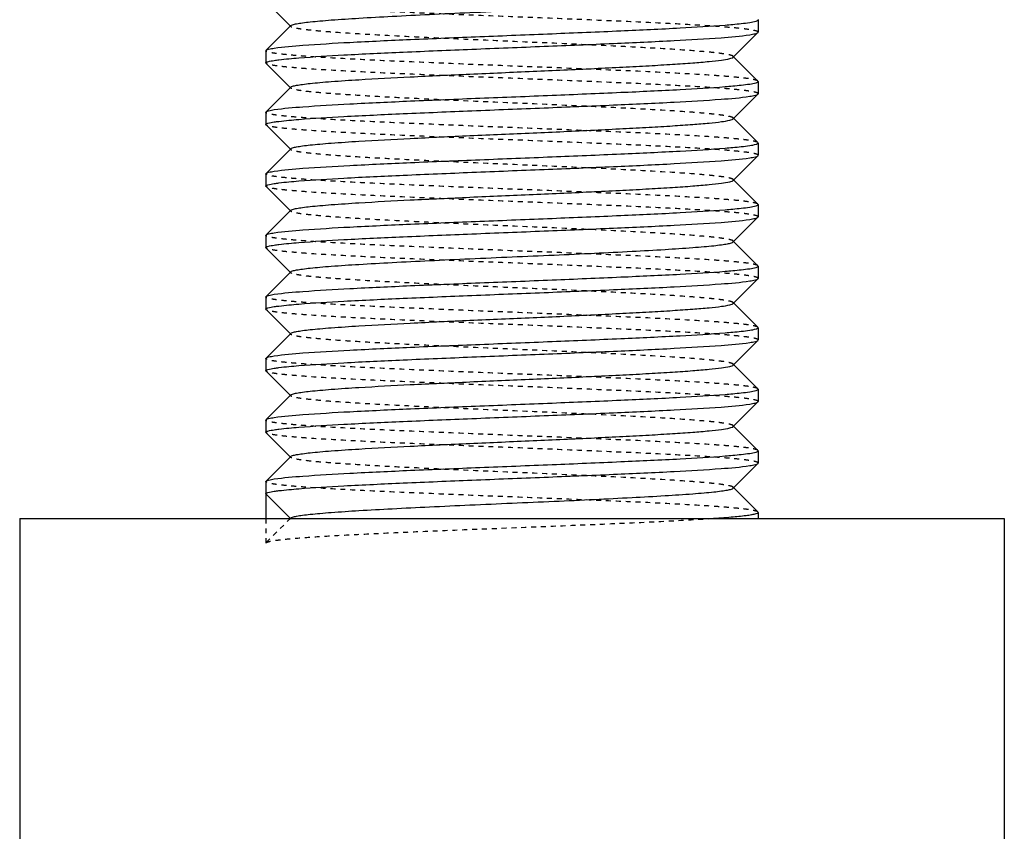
# Model space of a CAD drawing. Header units: millimetres. Extents: x -24622 to 2314, y -1603 to 2287.
# Tile 31 of 236: x -2714 to -2694, y 802 to 818. Entities that reach past the tile are written whole.
import ezdxf

# ---------------------------------------------------------------- set-up
doc = ezdxf.new("R2010")
doc.units = ezdxf.units.MM
doc.linetypes.add('HIDDEN', pattern=[0.2, 0.1, -0.1])
doc.layers.add('02___PRT_ALL_AXES', color=7, linetype='Continuous')
doc.layers.add('DEFAULT_2', color=8, linetype='HIDDEN')

msp = doc.modelspace()

# ---------------------------------------------------------------- linework, layer by layer
at = {"color": 7, "linetype": 'Continuous'}
for p, q in [((-2708.804, 818.829), (-2708.303, 818.328)), ((-2698.808, 818.462), (-2698.808, 818.212)), ((-2708.303, 818.346), (-2708.804, 817.845)), ((-2699.312, 817.703), (-2698.812, 818.204)), ((-2698.812, 818.204), (-2698.808, 818.212)), ((-2708.808, 817.837), (-2708.804, 817.845)), ((-2708.808, 817.837), (-2708.808, 817.587)), ((-2698.812, 817.22), (-2699.312, 817.721)), ((-2708.804, 817.579), (-2708.303, 817.078)), ((-2698.808, 817.212), (-2698.808, 816.962)), ((-2708.303, 817.096), (-2708.804, 816.595)), ((-2699.312, 816.453), (-2698.812, 816.954)), ((-2698.812, 816.954), (-2698.808, 816.962)), ((-2708.808, 816.587), (-2708.804, 816.595)), ((-2708.808, 816.587), (-2708.808, 816.337)), ((-2698.812, 815.97), (-2699.312, 816.471)), ((-2708.804, 816.329), (-2708.303, 815.828)), ((-2708.303, 815.846), (-2708.804, 815.345)), ((-2698.808, 815.962), (-2698.808, 815.712)), ((-2699.312, 815.203), (-2698.812, 815.704)), ((-2698.812, 815.704), (-2698.808, 815.712)), ((-2708.808, 815.337), (-2708.804, 815.345)), ((-2708.808, 815.337), (-2708.808, 815.087)), ((-2698.812, 814.72), (-2699.312, 815.221)), ((-2708.804, 815.079), (-2708.303, 814.578)), ((-2698.808, 814.712), (-2698.808, 814.462)), ((-2708.303, 814.596), (-2708.804, 814.095)), ((-2699.312, 813.953), (-2698.812, 814.454)), ((-2698.812, 814.454), (-2698.808, 814.462)), ((-2708.808, 814.087), (-2708.804, 814.095)), ((-2708.808, 814.087), (-2708.808, 813.837)), ((-2708.804, 813.829), (-2708.303, 813.328)), ((-2698.812, 813.47), (-2699.312, 813.971)), ((-2698.808, 813.462), (-2698.808, 813.212)), ((-2708.303, 813.346), (-2708.804, 812.845)), ((-2699.312, 812.703), (-2698.812, 813.204)), ((-2698.812, 813.204), (-2698.808, 813.212)), ((-2708.808, 812.837), (-2708.804, 812.845)), ((-2708.808, 812.837), (-2708.808, 812.587)), ((-2698.812, 812.22), (-2699.312, 812.721)), ((-2708.804, 812.579), (-2708.303, 812.078)), ((-2698.808, 812.212), (-2698.808, 811.962)), ((-2708.303, 812.096), (-2708.804, 811.595)), ((-2699.312, 811.453), (-2698.812, 811.954)), ((-2698.812, 811.954), (-2698.808, 811.962)), ((-2708.808, 811.587), (-2708.804, 811.595)), ((-2708.808, 811.587), (-2708.808, 811.337)), ((-2698.812, 810.97), (-2699.312, 811.471)), ((-2708.804, 811.329), (-2708.303, 810.828)), ((-2708.303, 810.846), (-2708.804, 810.345)), ((-2698.808, 810.962), (-2698.808, 810.712)), ((-2699.312, 810.203), (-2698.812, 810.704)), ((-2698.812, 810.704), (-2698.808, 810.712)), ((-2708.808, 810.337), (-2708.804, 810.345)), ((-2708.808, 810.337), (-2708.808, 810.087)), ((-2698.812, 809.72), (-2699.312, 810.221)), ((-2708.804, 810.079), (-2708.303, 809.578)), ((-2698.808, 809.712), (-2698.808, 809.462)), ((-2708.303, 809.596), (-2708.804, 809.095)), ((-2699.312, 808.953), (-2698.812, 809.454)), ((-2698.812, 809.454), (-2698.808, 809.462)), ((-2708.808, 809.087), (-2708.804, 809.095)), ((-2708.808, 809.087), (-2708.808, 808.337)), ((-2708.308, 808.337), (-2708.808, 808.837)), ((-2698.812, 808.47), (-2699.312, 808.971)), ((-2698.808, 808.462), (-2698.812, 808.47)), ((-2713.808, 808.337), (-2713.808, 698.337)), ((-2693.808, 808.337), (-2693.808, 698.337))]:
    msp.add_line(p, q, dxfattribs=at)
for points, start_tangent, end_tangent in [([(-2708.303, 818.346), (-2708.264, 818.365), (-2708.184, 818.384), (-2708.064, 818.403), (-2707.905, 818.422), (-2707.71, 818.441), (-2707.478, 818.46), (-2706.918, 818.498), (-2706.245, 818.536), (-2705.483, 818.574), (-2704.661, 818.612), (-2703.807, 818.65), (-2702.954, 818.687), (-2702.131, 818.725), (-2701.37, 818.763), (-2700.697, 818.801), (-2700.136, 818.839), (-2699.905, 818.858), (-2699.709, 818.877), (-2699.551, 818.896), (-2699.431, 818.915), (-2699.351, 818.934), (-2699.312, 818.953)], (0.70985, 0.704353), (0.707572, 0.706641)), ([(-2699.477, 818.358), (-2699.323, 818.371), (-2698.978, 818.41)], (0.99685, 0.079313), (0.988371, 0.152064)), ([(-2698.978, 818.41), (-2698.85, 818.436), (-2698.818, 818.449), (-2698.808, 818.462)], (0.988371, 0.152064), (0, 1)), ([(-2708.637, 817.889), (-2708.054, 817.948), (-2707.104, 818.006), (-2705.871, 818.065), (-2704.46, 818.123), (-2702.993, 818.182), (-2701.596, 818.241), (-2700.39, 818.299), (-2699.477, 818.358)], (0.988371, 0.152064), (0.99685, 0.079313)), ([(-2698.978, 818.16), (-2698.864, 818.182), (-2698.812, 818.204)], (0.988371, 0.152064), (0.709309, 0.704897)), ([(-2708.138, 817.691), (-2707.226, 817.75), (-2706.019, 817.808), (-2704.622, 817.867), (-2703.155, 817.926), (-2701.744, 817.984), (-2700.511, 818.043), (-2699.562, 818.101), (-2698.978, 818.16)], (0.99685, 0.079313), (0.988371, 0.152064)), ([(-2708.804, 817.845), (-2708.751, 817.867), (-2708.637, 817.889)], (0.709308, 0.704898), (0.988371, 0.152064)), ([(-2708.808, 817.587), (-2708.797, 817.6), (-2708.765, 817.613), (-2708.637, 817.639)], (0, 1), (0.988371, 0.152064)), ([(-2708.637, 817.639), (-2708.542, 817.652), (-2708.138, 817.691)], (0.988371, 0.152064), (0.99685, 0.079313)), ([(-2708.303, 817.096), (-2708.264, 817.115), (-2708.184, 817.134), (-2708.064, 817.153), (-2707.906, 817.172), (-2707.71, 817.191), (-2707.479, 817.21), (-2706.918, 817.248), (-2705.874, 817.305), (-2704.661, 817.362), (-2703.379, 817.418), (-2702.132, 817.475), (-2701.553, 817.504), (-2701.021, 817.532), (-2700.545, 817.561), (-2700.136, 817.589), (-2699.803, 817.618), (-2699.551, 817.646), (-2699.386, 817.675), (-2699.338, 817.689), (-2699.312, 817.703)], (0.705586, 0.708625), (0.705534, 0.708676)), ([(-2698.978, 817.16), (-2698.85, 817.186), (-2698.818, 817.199), (-2698.808, 817.212)], (0.988371, 0.152064), (0, 1)), ([(-2708.637, 816.639), (-2708.054, 816.698), (-2707.104, 816.756), (-2705.871, 816.815), (-2704.46, 816.873), (-2702.993, 816.932), (-2701.596, 816.991), (-2700.39, 817.049), (-2699.477, 817.108)], (0.988371, 0.152064), (0.99685, 0.079313)), ([(-2699.477, 817.108), (-2699.323, 817.121), (-2698.978, 817.16)], (0.99685, 0.079313), (0.988371, 0.152064)), ([(-2708.138, 816.441), (-2707.226, 816.5), (-2706.019, 816.558), (-2704.622, 816.617), (-2703.155, 816.676), (-2701.744, 816.734), (-2700.511, 816.793), (-2699.562, 816.851), (-2698.978, 816.91)], (0.99685, 0.079313), (0.988371, 0.152064)), ([(-2698.978, 816.91), (-2698.864, 816.932), (-2698.812, 816.954)], (0.988371, 0.152064), (0.709309, 0.704897)), ([(-2708.804, 816.595), (-2708.751, 816.617), (-2708.637, 816.639)], (0.709308, 0.704898), (0.988371, 0.152064)), ([(-2708.637, 816.389), (-2708.542, 816.402), (-2708.138, 816.441)], (0.988371, 0.152064), (0.99685, 0.079313)), ([(-2708.303, 815.846), (-2708.264, 815.865), (-2708.184, 815.884), (-2708.064, 815.903), (-2707.906, 815.922), (-2707.71, 815.941), (-2707.479, 815.96), (-2706.918, 815.998), (-2705.874, 816.055), (-2704.661, 816.112), (-2703.379, 816.168), (-2702.132, 816.225), (-2701.553, 816.254), (-2701.021, 816.282), (-2700.545, 816.311), (-2700.136, 816.339), (-2699.803, 816.368), (-2699.551, 816.396), (-2699.386, 816.425), (-2699.338, 816.439), (-2699.312, 816.453)], (0.708262, 0.70595), (0.707572, 0.706641)), ([(-2708.808, 816.337), (-2708.797, 816.35), (-2708.765, 816.363), (-2708.637, 816.389)], (0, 1), (0.988371, 0.152064)), ([(-2708.637, 815.389), (-2708.054, 815.448), (-2707.104, 815.506), (-2705.871, 815.565), (-2704.46, 815.623), (-2702.993, 815.682), (-2701.596, 815.741), (-2700.39, 815.799), (-2699.477, 815.858)], (0.988371, 0.152064), (0.99685, 0.079313)), ([(-2699.477, 815.858), (-2699.323, 815.871), (-2698.978, 815.91)], (0.99685, 0.079313), (0.988371, 0.152064)), ([(-2698.978, 815.91), (-2698.85, 815.936), (-2698.818, 815.949), (-2698.808, 815.962)], (0.988371, 0.152064), (0, 1)), ([(-2708.138, 815.191), (-2707.226, 815.25), (-2706.019, 815.308), (-2704.622, 815.367), (-2703.155, 815.426), (-2701.744, 815.484), (-2700.511, 815.543), (-2699.562, 815.601), (-2698.978, 815.66)], (0.99685, 0.079313), (0.988371, 0.152064)), ([(-2698.978, 815.66), (-2698.864, 815.682), (-2698.812, 815.704)], (0.988371, 0.152064), (0.709309, 0.704897)), ([(-2708.804, 815.345), (-2708.751, 815.367), (-2708.637, 815.389)], (0.709308, 0.704898), (0.988371, 0.152064)), ([(-2708.303, 814.596), (-2708.264, 814.615), (-2708.184, 814.634), (-2708.064, 814.653), (-2707.906, 814.672), (-2707.71, 814.691), (-2707.479, 814.71), (-2706.918, 814.748), (-2705.874, 814.805), (-2704.661, 814.862), (-2703.379, 814.918), (-2702.132, 814.975), (-2701.553, 815.004), (-2701.021, 815.032), (-2700.545, 815.061), (-2700.136, 815.089), (-2699.803, 815.118), (-2699.551, 815.146), (-2699.386, 815.175), (-2699.338, 815.189), (-2699.312, 815.203)], (0.705586, 0.708625), (0.705534, 0.708676)), ([(-2708.808, 815.087), (-2708.797, 815.1), (-2708.765, 815.113), (-2708.637, 815.139)], (0, 1), (0.988371, 0.152064)), ([(-2708.637, 815.139), (-2708.542, 815.152), (-2708.138, 815.191)], (0.988371, 0.152064), (0.99685, 0.079313)), ([(-2708.637, 814.139), (-2708.054, 814.198), (-2707.104, 814.256), (-2705.871, 814.315), (-2704.46, 814.373), (-2702.993, 814.432), (-2701.596, 814.491), (-2700.39, 814.549), (-2699.477, 814.608)], (0.988371, 0.152064), (0.99685, 0.079313)), ([(-2699.477, 814.608), (-2699.323, 814.621), (-2698.978, 814.66)], (0.99685, 0.079313), (0.988371, 0.152064)), ([(-2698.978, 814.66), (-2698.85, 814.686), (-2698.818, 814.699), (-2698.808, 814.712)], (0.988371, 0.152064), (0, 1)), ([(-2708.138, 813.941), (-2707.226, 814), (-2706.019, 814.058), (-2704.622, 814.117), (-2703.155, 814.176), (-2701.744, 814.234), (-2700.511, 814.293), (-2699.562, 814.351), (-2698.978, 814.41)], (0.99685, 0.079313), (0.988371, 0.152064)), ([(-2698.978, 814.41), (-2698.864, 814.432), (-2698.812, 814.454)], (0.988371, 0.152064), (0.709309, 0.704897)), ([(-2708.804, 814.095), (-2708.751, 814.117), (-2708.637, 814.139)], (0.709308, 0.704898), (0.988371, 0.152064)), ([(-2708.808, 813.837), (-2708.797, 813.85), (-2708.765, 813.863), (-2708.637, 813.889)], (0, 1), (0.988371, 0.152064)), ([(-2708.637, 813.889), (-2708.542, 813.902), (-2708.138, 813.941)], (0.988371, 0.152064), (0.99685, 0.079313)), ([(-2708.303, 813.346), (-2708.264, 813.365), (-2708.184, 813.384), (-2708.064, 813.403), (-2707.905, 813.422), (-2707.71, 813.441), (-2707.478, 813.46), (-2706.918, 813.498), (-2706.245, 813.536), (-2705.483, 813.574), (-2704.661, 813.612), (-2703.807, 813.65), (-2702.954, 813.687), (-2702.131, 813.725), (-2701.37, 813.763), (-2700.697, 813.801), (-2700.136, 813.839), (-2699.905, 813.858), (-2699.709, 813.877), (-2699.551, 813.896), (-2699.431, 813.915), (-2699.351, 813.934), (-2699.312, 813.953)], (0.70985, 0.704353), (0.707572, 0.706641)), ([(-2699.477, 813.358), (-2699.323, 813.371), (-2698.978, 813.41)], (0.99685, 0.079313), (0.988371, 0.152064)), ([(-2698.978, 813.41), (-2698.85, 813.436), (-2698.818, 813.449), (-2698.808, 813.462)], (0.988371, 0.152064), (0, 1)), ([(-2708.637, 812.889), (-2708.054, 812.948), (-2707.104, 813.006), (-2705.871, 813.065), (-2704.46, 813.123), (-2702.993, 813.182), (-2701.596, 813.241), (-2700.39, 813.299), (-2699.477, 813.358)], (0.988371, 0.152064), (0.99685, 0.079313)), ([(-2698.978, 813.16), (-2698.864, 813.182), (-2698.812, 813.204)], (0.988371, 0.152064), (0.709309, 0.704897)), ([(-2708.138, 812.691), (-2707.226, 812.75), (-2706.019, 812.808), (-2704.622, 812.867), (-2703.155, 812.926), (-2701.744, 812.984), (-2700.511, 813.043), (-2699.562, 813.101), (-2698.978, 813.16)], (0.99685, 0.079313), (0.988371, 0.152064)), ([(-2708.804, 812.845), (-2708.751, 812.867), (-2708.637, 812.889)], (0.709308, 0.704898), (0.988371, 0.152064)), ([(-2708.808, 812.587), (-2708.797, 812.6), (-2708.765, 812.613), (-2708.637, 812.639)], (0, 1), (0.988371, 0.152064)), ([(-2708.637, 812.639), (-2708.542, 812.652), (-2708.138, 812.691)], (0.988371, 0.152064), (0.99685, 0.079313)), ([(-2708.303, 812.096), (-2708.264, 812.115), (-2708.184, 812.134), (-2708.064, 812.153), (-2707.906, 812.172), (-2707.71, 812.191), (-2707.479, 812.21), (-2706.918, 812.248), (-2705.874, 812.305), (-2704.661, 812.362), (-2703.379, 812.418), (-2702.132, 812.475), (-2701.553, 812.504), (-2701.021, 812.532), (-2700.545, 812.561), (-2700.136, 812.589), (-2699.803, 812.618), (-2699.551, 812.646), (-2699.386, 812.675), (-2699.338, 812.689), (-2699.312, 812.703)], (0.705586, 0.708625), (0.705534, 0.708676)), ([(-2698.978, 812.16), (-2698.85, 812.186), (-2698.818, 812.199), (-2698.808, 812.212)], (0.988371, 0.152064), (0, 1)), ([(-2708.637, 811.639), (-2708.054, 811.698), (-2707.104, 811.756), (-2705.871, 811.815), (-2704.46, 811.873), (-2702.993, 811.932), (-2701.596, 811.991), (-2700.39, 812.049), (-2699.477, 812.108)], (0.988371, 0.152064), (0.99685, 0.079313)), ([(-2699.477, 812.108), (-2699.323, 812.121), (-2698.978, 812.16)], (0.99685, 0.079313), (0.988371, 0.152064)), ([(-2708.138, 811.441), (-2707.226, 811.5), (-2706.019, 811.558), (-2704.622, 811.617), (-2703.155, 811.676), (-2701.744, 811.734), (-2700.511, 811.793), (-2699.562, 811.851), (-2698.978, 811.91)], (0.99685, 0.079313), (0.988371, 0.152064)), ([(-2698.978, 811.91), (-2698.864, 811.932), (-2698.812, 811.954)], (0.988371, 0.152064), (0.709309, 0.704897)), ([(-2708.804, 811.595), (-2708.751, 811.617), (-2708.637, 811.639)], (0.709308, 0.704898), (0.988371, 0.152064)), ([(-2708.637, 811.389), (-2708.542, 811.402), (-2708.138, 811.441)], (0.988371, 0.152064), (0.99685, 0.079313)), ([(-2708.303, 810.846), (-2708.264, 810.865), (-2708.184, 810.884), (-2708.064, 810.903), (-2707.906, 810.922), (-2707.71, 810.941), (-2707.479, 810.96), (-2706.918, 810.998), (-2705.874, 811.055), (-2704.661, 811.112), (-2703.379, 811.168), (-2702.132, 811.225), (-2701.553, 811.254), (-2701.021, 811.282), (-2700.545, 811.311), (-2700.136, 811.339), (-2699.803, 811.368), (-2699.551, 811.396), (-2699.386, 811.425), (-2699.338, 811.439), (-2699.312, 811.453)], (0.708262, 0.70595), (0.707572, 0.706641)), ([(-2708.808, 811.337), (-2708.797, 811.35), (-2708.765, 811.363), (-2708.637, 811.389)], (0, 1), (0.988371, 0.152064)), ([(-2708.637, 810.389), (-2708.054, 810.448), (-2707.104, 810.506), (-2705.871, 810.565), (-2704.46, 810.623), (-2702.993, 810.682), (-2701.596, 810.741), (-2700.39, 810.799), (-2699.477, 810.858)], (0.988371, 0.152064), (0.99685, 0.079313)), ([(-2699.477, 810.858), (-2699.323, 810.871), (-2698.978, 810.91)], (0.99685, 0.079313), (0.988371, 0.152064)), ([(-2698.978, 810.91), (-2698.85, 810.936), (-2698.818, 810.949), (-2698.808, 810.962)], (0.988371, 0.152064), (0, 1)), ([(-2708.138, 810.191), (-2707.226, 810.25), (-2706.019, 810.308), (-2704.622, 810.367), (-2703.155, 810.426), (-2701.744, 810.484), (-2700.511, 810.543), (-2699.562, 810.601), (-2698.978, 810.66)], (0.99685, 0.079313), (0.988371, 0.152064)), ([(-2698.978, 810.66), (-2698.864, 810.682), (-2698.812, 810.704)], (0.988371, 0.152064), (0.709309, 0.704897)), ([(-2708.804, 810.345), (-2708.751, 810.367), (-2708.637, 810.389)], (0.709308, 0.704898), (0.988371, 0.152064)), ([(-2708.303, 809.596), (-2708.264, 809.615), (-2708.184, 809.634), (-2708.064, 809.653), (-2707.906, 809.672), (-2707.71, 809.691), (-2707.479, 809.71), (-2706.918, 809.748), (-2705.874, 809.805), (-2704.661, 809.862), (-2703.379, 809.918), (-2702.132, 809.975), (-2701.553, 810.004), (-2701.021, 810.032), (-2700.545, 810.061), (-2700.136, 810.089), (-2699.803, 810.118), (-2699.551, 810.146), (-2699.386, 810.175), (-2699.338, 810.189), (-2699.312, 810.203)], (0.705586, 0.708625), (0.705534, 0.708676)), ([(-2708.808, 810.087), (-2708.797, 810.1), (-2708.765, 810.113), (-2708.637, 810.139)], (0, 1), (0.988371, 0.152064)), ([(-2708.637, 810.139), (-2708.542, 810.152), (-2708.138, 810.191)], (0.988371, 0.152064), (0.99685, 0.079313)), ([(-2708.637, 809.139), (-2708.054, 809.198), (-2707.104, 809.256), (-2705.871, 809.315), (-2704.46, 809.373), (-2702.993, 809.432), (-2701.596, 809.491), (-2700.39, 809.549), (-2699.477, 809.608)], (0.988371, 0.152064), (0.99685, 0.079313)), ([(-2699.477, 809.608), (-2699.323, 809.621), (-2698.978, 809.66)], (0.99685, 0.079313), (0.988371, 0.152064)), ([(-2698.978, 809.66), (-2698.85, 809.686), (-2698.818, 809.699), (-2698.808, 809.712)], (0.988371, 0.152064), (0, 1)), ([(-2708.138, 808.941), (-2707.226, 809), (-2706.019, 809.058), (-2704.622, 809.117), (-2703.155, 809.176), (-2701.744, 809.234), (-2700.511, 809.293), (-2699.562, 809.351), (-2698.978, 809.41)], (0.99685, 0.079313), (0.988371, 0.152064)), ([(-2698.978, 809.41), (-2698.864, 809.432), (-2698.812, 809.454)], (0.988371, 0.152064), (0.709309, 0.704897)), ([(-2708.804, 809.095), (-2708.751, 809.117), (-2708.637, 809.139)], (0.709308, 0.704898), (0.988371, 0.152064)), ([(-2708.808, 808.837), (-2708.797, 808.85), (-2708.765, 808.863), (-2708.637, 808.889)], (0, 1), (0.988371, 0.152064)), ([(-2708.637, 808.889), (-2708.542, 808.902), (-2708.138, 808.941)], (0.988371, 0.152064), (0.99685, 0.079313)), ([(-2708.303, 808.346), (-2708.264, 808.365), (-2708.184, 808.384), (-2708.064, 808.403), (-2707.905, 808.422), (-2707.71, 808.441), (-2707.478, 808.46), (-2706.918, 808.498), (-2706.245, 808.536), (-2705.483, 808.574), (-2704.661, 808.612), (-2703.807, 808.65), (-2702.954, 808.687), (-2702.131, 808.725), (-2701.37, 808.763), (-2700.697, 808.801), (-2700.136, 808.839), (-2699.905, 808.858), (-2699.709, 808.877), (-2699.551, 808.896), (-2699.431, 808.915), (-2699.351, 808.934), (-2699.312, 808.953)], (0.70985, 0.704353), (0.707572, 0.706641)), ([(-2699.763, 808.337), (-2699.353, 808.368), (-2699.052, 808.4), (-2698.946, 808.415), (-2698.869, 808.431), (-2698.823, 808.446), (-2698.808, 808.462)], (0.997717, 0.067538), (-0.003147, 0.999995))]:
    msp.add_spline(points, degree=3, dxfattribs=dict(at, start_tangent=start_tangent, end_tangent=end_tangent))
at = {"layer": '02___PRT_ALL_AXES', "color": 7, "linetype": 'Continuous'}
for p, q in [((-2698.808, 818.462), (-2698.808, 818.212)), ((-2708.808, 817.837), (-2708.808, 817.587)), ((-2698.808, 817.212), (-2698.808, 816.962)), ((-2708.808, 816.587), (-2708.808, 816.337)), ((-2698.808, 815.962), (-2698.808, 815.712)), ((-2708.808, 815.337), (-2708.808, 815.087)), ((-2698.808, 814.712), (-2698.808, 814.462)), ((-2708.808, 814.087), (-2708.808, 813.837)), ((-2698.808, 813.462), (-2698.808, 813.212)), ((-2698.808, 812.212), (-2698.808, 811.962)), ((-2708.808, 811.587), (-2708.808, 811.337)), ((-2698.808, 810.962), (-2698.808, 810.712)), ((-2708.808, 810.337), (-2708.808, 810.087)), ((-2698.808, 809.712), (-2698.808, 809.462)), ((-2708.808, 809.087), (-2708.808, 808.337)), ((-2698.808, 808.462), (-2698.808, 808.337)), ((-2713.808, 808.337), (-2693.808, 808.337)), ((-2713.808, 808.337), (-2713.808, 698.337)), ((-2693.808, 808.337), (-2693.808, 698.337))]:
    msp.add_line(p, q, dxfattribs=at)
at = {"layer": 'DEFAULT_2', "color": 8, "linetype": 'HIDDEN'}
for p, q in [((-2698.808, 818.462), (-2698.812, 818.47)), ((-2708.308, 818.337), (-2708.303, 818.346)), ((-2708.303, 818.328), (-2708.308, 818.337)), ((-2699.312, 817.703), (-2699.312, 817.721)), ((-2708.804, 817.579), (-2708.808, 817.587)), ((-2698.808, 817.212), (-2698.812, 817.22)), ((-2708.303, 817.078), (-2708.303, 817.096)), ((-2699.312, 816.453), (-2699.312, 816.471)), ((-2708.804, 816.329), (-2708.808, 816.337)), ((-2698.808, 815.962), (-2698.812, 815.97)), ((-2699.312, 815.203), (-2699.312, 815.221)), ((-2708.804, 815.079), (-2708.808, 815.087)), ((-2698.808, 814.712), (-2698.812, 814.72)), ((-2708.303, 814.578), (-2708.303, 814.596)), ((-2708.804, 813.829), (-2708.808, 813.837)), ((-2699.312, 813.953), (-2699.312, 813.971)), ((-2698.808, 813.462), (-2698.812, 813.47)), ((-2708.308, 813.337), (-2708.303, 813.346)), ((-2708.303, 813.328), (-2708.308, 813.337)), ((-2699.312, 812.703), (-2699.312, 812.721)), ((-2708.804, 812.579), (-2708.808, 812.587)), ((-2698.808, 812.212), (-2698.812, 812.22)), ((-2708.303, 812.078), (-2708.303, 812.096)), ((-2699.312, 811.453), (-2699.312, 811.471)), ((-2708.804, 811.329), (-2708.808, 811.337)), ((-2698.808, 810.962), (-2698.812, 810.97)), ((-2699.312, 810.203), (-2699.312, 810.221)), ((-2708.804, 810.079), (-2708.808, 810.087)), ((-2698.808, 809.712), (-2698.812, 809.72)), ((-2708.303, 809.578), (-2708.303, 809.596)), ((-2699.312, 808.953), (-2699.312, 808.971)), ((-2708.808, 808.337), (-2698.808, 808.337)), ((-2708.808, 808.337), (-2708.808, 807.837)), ((-2708.303, 808.346), (-2708.804, 807.845)), ((-2708.308, 808.337), (-2708.303, 808.346)), ((-2708.808, 807.837), (-2708.804, 807.845))]:
    msp.add_line(p, q, dxfattribs=at)
for points, start_tangent, end_tangent in [([(-2698.808, 818.212), (-2698.831, 818.231), (-2698.901, 818.251), (-2699.018, 818.27), (-2699.179, 818.289), (-2699.383, 818.308), (-2699.63, 818.328), (-2700.237, 818.366), (-2700.978, 818.405), (-2701.825, 818.443), (-2702.747, 818.482), (-2703.708, 818.521), (-2704.673, 818.559), (-2705.605, 818.598), (-2706.47, 818.636), (-2707.236, 818.675), (-2707.873, 818.713), (-2708.135, 818.733), (-2708.357, 818.752), (-2708.537, 818.771), (-2708.672, 818.791), (-2708.761, 818.81), (-2708.804, 818.829)], (0, 1), (-0.709309, 0.704897)), ([(-2699.312, 817.721), (-2699.351, 817.74), (-2699.431, 817.759), (-2699.551, 817.778), (-2699.709, 817.797), (-2699.905, 817.816), (-2700.136, 817.835), (-2700.697, 817.873), (-2701.37, 817.911), (-2702.131, 817.949), (-2702.954, 817.987), (-2703.807, 818.024), (-2704.661, 818.062), (-2705.483, 818.1), (-2706.245, 818.138), (-2706.918, 818.176), (-2707.478, 818.214), (-2707.71, 818.233), (-2707.905, 818.252), (-2708.064, 818.271), (-2708.184, 818.29), (-2708.264, 818.309), (-2708.303, 818.328)], (-0.707569, 0.706644), (-0.709853, 0.70435)), ([(-2698.812, 817.22), (-2698.854, 817.239), (-2698.944, 817.259), (-2699.078, 817.278), (-2699.258, 817.297), (-2699.48, 817.316), (-2699.742, 817.336), (-2700.379, 817.374), (-2701.145, 817.413), (-2702.01, 817.451), (-2702.942, 817.49), (-2703.907, 817.528), (-2704.868, 817.567), (-2705.79, 817.606), (-2706.637, 817.644), (-2707.378, 817.683), (-2707.986, 817.721), (-2708.232, 817.741), (-2708.436, 817.76), (-2708.598, 817.779), (-2708.714, 817.798), (-2708.784, 817.818), (-2708.808, 817.837)], (-0.709308, 0.704898), (0, 1)), ([(-2698.808, 816.962), (-2698.831, 816.981), (-2698.901, 817.001), (-2699.018, 817.02), (-2699.179, 817.039), (-2699.383, 817.058), (-2699.63, 817.078), (-2700.237, 817.116), (-2700.978, 817.155), (-2701.825, 817.193), (-2702.747, 817.232), (-2703.708, 817.271), (-2704.673, 817.309), (-2705.605, 817.348), (-2706.47, 817.386), (-2707.236, 817.425), (-2707.873, 817.463), (-2708.135, 817.483), (-2708.357, 817.502), (-2708.537, 817.521), (-2708.672, 817.541), (-2708.761, 817.56), (-2708.804, 817.579)], (0, 1), (-0.709309, 0.704897)), ([(-2699.312, 816.471), (-2699.351, 816.49), (-2699.431, 816.509), (-2699.551, 816.528), (-2699.709, 816.547), (-2699.905, 816.566), (-2700.136, 816.585), (-2700.697, 816.623), (-2701.741, 816.68), (-2702.954, 816.737), (-2704.236, 816.793), (-2705.484, 816.85), (-2706.062, 816.879), (-2706.595, 816.907), (-2707.07, 816.936), (-2707.479, 816.964), (-2707.812, 816.993), (-2708.064, 817.021), (-2708.229, 817.05), (-2708.277, 817.064), (-2708.303, 817.078)], (-0.705531, 0.708679), (-0.705589, 0.708621)), ([(-2698.812, 815.97), (-2698.854, 815.989), (-2698.944, 816.009), (-2699.078, 816.028), (-2699.258, 816.047), (-2699.48, 816.066), (-2699.742, 816.086), (-2700.379, 816.124), (-2701.145, 816.163), (-2702.01, 816.201), (-2702.942, 816.24), (-2703.907, 816.278), (-2704.868, 816.317), (-2705.79, 816.356), (-2706.637, 816.394), (-2707.378, 816.433), (-2707.986, 816.471), (-2708.232, 816.491), (-2708.436, 816.51), (-2708.598, 816.529), (-2708.714, 816.548), (-2708.784, 816.568), (-2708.808, 816.587)], (-0.709308, 0.704898), (0, 1)), ([(-2698.808, 815.712), (-2698.831, 815.731), (-2698.901, 815.751), (-2699.018, 815.77), (-2699.179, 815.789), (-2699.383, 815.808), (-2699.63, 815.828), (-2700.237, 815.866), (-2700.978, 815.905), (-2701.825, 815.943), (-2702.747, 815.982), (-2703.708, 816.021), (-2704.673, 816.059), (-2705.605, 816.098), (-2706.47, 816.136), (-2707.236, 816.175), (-2707.873, 816.213), (-2708.135, 816.233), (-2708.357, 816.252), (-2708.537, 816.271), (-2708.672, 816.291), (-2708.761, 816.31), (-2708.804, 816.329)], (0, 1), (-0.709309, 0.704897)), ([(-2708.303, 815.828), (-2708.303, 815.846)], (-0.708265, 0.705946), (0.708262, 0.70595)), ([(-2699.312, 815.221), (-2699.351, 815.24), (-2699.431, 815.259), (-2699.551, 815.278), (-2699.71, 815.297), (-2699.905, 815.316), (-2700.136, 815.335), (-2700.697, 815.373), (-2701.741, 815.43), (-2702.954, 815.487), (-2704.236, 815.543), (-2705.484, 815.6), (-2706.062, 815.629), (-2706.595, 815.657), (-2707.07, 815.686), (-2707.479, 815.714), (-2707.812, 815.743), (-2708.064, 815.771), (-2708.229, 815.8), (-2708.277, 815.814), (-2708.303, 815.828)], (-0.707569, 0.706644), (-0.708265, 0.705946)), ([(-2698.812, 814.72), (-2698.854, 814.739), (-2698.944, 814.759), (-2699.078, 814.778), (-2699.258, 814.797), (-2699.48, 814.816), (-2699.742, 814.836), (-2700.379, 814.874), (-2701.145, 814.913), (-2702.01, 814.951), (-2702.942, 814.99), (-2703.907, 815.028), (-2704.868, 815.067), (-2705.79, 815.106), (-2706.637, 815.144), (-2707.378, 815.183), (-2707.986, 815.221), (-2708.232, 815.241), (-2708.436, 815.26), (-2708.598, 815.279), (-2708.714, 815.298), (-2708.784, 815.318), (-2708.808, 815.337)], (-0.709308, 0.704898), (0, 1)), ([(-2698.808, 814.462), (-2698.831, 814.481), (-2698.901, 814.501), (-2699.018, 814.52), (-2699.179, 814.539), (-2699.383, 814.558), (-2699.63, 814.578), (-2700.237, 814.616), (-2700.978, 814.655), (-2701.825, 814.693), (-2702.747, 814.732), (-2703.708, 814.771), (-2704.673, 814.809), (-2705.605, 814.848), (-2706.47, 814.886), (-2707.236, 814.925), (-2707.873, 814.963), (-2708.135, 814.983), (-2708.357, 815.002), (-2708.537, 815.021), (-2708.672, 815.041), (-2708.761, 815.06), (-2708.804, 815.079)], (0, 1), (-0.709309, 0.704897)), ([(-2699.312, 813.971), (-2699.351, 813.99), (-2699.431, 814.009), (-2699.551, 814.028), (-2699.709, 814.047), (-2699.905, 814.066), (-2700.136, 814.085), (-2700.697, 814.123), (-2701.741, 814.18), (-2702.954, 814.237), (-2704.236, 814.293), (-2705.484, 814.35), (-2706.062, 814.379), (-2706.595, 814.407), (-2707.07, 814.436), (-2707.479, 814.464), (-2707.812, 814.493), (-2708.064, 814.521), (-2708.229, 814.55), (-2708.277, 814.564), (-2708.303, 814.578)], (-0.705531, 0.708679), (-0.705589, 0.708621)), ([(-2698.812, 813.47), (-2698.854, 813.489), (-2698.944, 813.509), (-2699.078, 813.528), (-2699.258, 813.547), (-2699.48, 813.566), (-2699.742, 813.586), (-2700.379, 813.624), (-2701.145, 813.663), (-2702.01, 813.701), (-2702.942, 813.74), (-2703.907, 813.778), (-2704.868, 813.817), (-2705.79, 813.856), (-2706.637, 813.894), (-2707.378, 813.933), (-2707.986, 813.971), (-2708.232, 813.991), (-2708.436, 814.01), (-2708.598, 814.029), (-2708.714, 814.048), (-2708.784, 814.068), (-2708.808, 814.087)], (-0.709308, 0.704898), (0, 1)), ([(-2698.808, 813.212), (-2698.831, 813.231), (-2698.901, 813.251), (-2699.018, 813.27), (-2699.179, 813.289), (-2699.383, 813.308), (-2699.63, 813.328), (-2700.237, 813.366), (-2700.978, 813.405), (-2701.825, 813.443), (-2702.747, 813.482), (-2703.708, 813.521), (-2704.673, 813.559), (-2705.605, 813.598), (-2706.47, 813.636), (-2707.236, 813.675), (-2707.873, 813.713), (-2708.135, 813.733), (-2708.357, 813.752), (-2708.537, 813.771), (-2708.672, 813.791), (-2708.761, 813.81), (-2708.804, 813.829)], (0, 1), (-0.709309, 0.704897)), ([(-2699.312, 812.721), (-2699.351, 812.74), (-2699.431, 812.759), (-2699.551, 812.778), (-2699.709, 812.797), (-2699.905, 812.816), (-2700.136, 812.835), (-2700.697, 812.873), (-2701.37, 812.911), (-2702.131, 812.949), (-2702.954, 812.987), (-2703.807, 813.024), (-2704.661, 813.062), (-2705.483, 813.1), (-2706.245, 813.138), (-2706.918, 813.176), (-2707.478, 813.214), (-2707.71, 813.233), (-2707.905, 813.252), (-2708.064, 813.271), (-2708.184, 813.29), (-2708.264, 813.309), (-2708.303, 813.328)], (-0.707569, 0.706644), (-0.709853, 0.70435)), ([(-2698.812, 812.22), (-2698.854, 812.239), (-2698.944, 812.259), (-2699.078, 812.278), (-2699.258, 812.297), (-2699.48, 812.316), (-2699.742, 812.336), (-2700.379, 812.374), (-2701.145, 812.413), (-2702.01, 812.451), (-2702.942, 812.49), (-2703.907, 812.528), (-2704.868, 812.567), (-2705.79, 812.606), (-2706.637, 812.644), (-2707.378, 812.683), (-2707.986, 812.721), (-2708.232, 812.741), (-2708.436, 812.76), (-2708.598, 812.779), (-2708.714, 812.798), (-2708.784, 812.818), (-2708.808, 812.837)], (-0.709308, 0.704898), (0, 1)), ([(-2698.808, 811.962), (-2698.831, 811.981), (-2698.901, 812.001), (-2699.018, 812.02), (-2699.179, 812.039), (-2699.383, 812.058), (-2699.63, 812.078), (-2700.237, 812.116), (-2700.978, 812.155), (-2701.825, 812.193), (-2702.747, 812.232), (-2703.708, 812.271), (-2704.673, 812.309), (-2705.605, 812.348), (-2706.47, 812.386), (-2707.236, 812.425), (-2707.873, 812.463), (-2708.135, 812.483), (-2708.357, 812.502), (-2708.537, 812.521), (-2708.672, 812.541), (-2708.761, 812.56), (-2708.804, 812.579)], (0, 1), (-0.709309, 0.704897)), ([(-2699.312, 811.471), (-2699.351, 811.49), (-2699.431, 811.509), (-2699.551, 811.528), (-2699.709, 811.547), (-2699.905, 811.566), (-2700.136, 811.585), (-2700.697, 811.623), (-2701.741, 811.68), (-2702.954, 811.737), (-2704.236, 811.793), (-2705.484, 811.85), (-2706.062, 811.879), (-2706.595, 811.907), (-2707.07, 811.936), (-2707.479, 811.964), (-2707.812, 811.993), (-2708.064, 812.021), (-2708.229, 812.05), (-2708.277, 812.064), (-2708.303, 812.078)], (-0.705531, 0.708679), (-0.705589, 0.708621)), ([(-2698.812, 810.97), (-2698.854, 810.989), (-2698.944, 811.009), (-2699.078, 811.028), (-2699.258, 811.047), (-2699.48, 811.066), (-2699.742, 811.086), (-2700.379, 811.124), (-2701.145, 811.163), (-2702.01, 811.201), (-2702.942, 811.24), (-2703.907, 811.278), (-2704.868, 811.317), (-2705.79, 811.356), (-2706.637, 811.394), (-2707.378, 811.433), (-2707.986, 811.471), (-2708.232, 811.491), (-2708.436, 811.51), (-2708.598, 811.529), (-2708.714, 811.548), (-2708.784, 811.568), (-2708.808, 811.587)], (-0.709308, 0.704898), (0, 1)), ([(-2698.808, 810.712), (-2698.831, 810.731), (-2698.901, 810.751), (-2699.018, 810.77), (-2699.179, 810.789), (-2699.383, 810.808), (-2699.63, 810.828), (-2700.237, 810.866), (-2700.978, 810.905), (-2701.825, 810.943), (-2702.747, 810.982), (-2703.708, 811.021), (-2704.673, 811.059), (-2705.605, 811.098), (-2706.47, 811.136), (-2707.236, 811.175), (-2707.873, 811.213), (-2708.135, 811.233), (-2708.357, 811.252), (-2708.537, 811.271), (-2708.672, 811.291), (-2708.761, 811.31), (-2708.804, 811.329)], (0, 1), (-0.709309, 0.704897)), ([(-2708.303, 810.828), (-2708.303, 810.846)], (-0.708265, 0.705946), (0.708262, 0.70595)), ([(-2699.312, 810.221), (-2699.351, 810.24), (-2699.431, 810.259), (-2699.551, 810.278), (-2699.71, 810.297), (-2699.905, 810.316), (-2700.136, 810.335), (-2700.697, 810.373), (-2701.741, 810.43), (-2702.954, 810.487), (-2704.236, 810.543), (-2705.484, 810.6), (-2706.062, 810.629), (-2706.595, 810.657), (-2707.07, 810.686), (-2707.479, 810.714), (-2707.812, 810.743), (-2708.064, 810.771), (-2708.229, 810.8), (-2708.277, 810.814), (-2708.303, 810.828)], (-0.707569, 0.706644), (-0.708265, 0.705946)), ([(-2698.812, 809.72), (-2698.854, 809.739), (-2698.944, 809.759), (-2699.078, 809.778), (-2699.258, 809.797), (-2699.48, 809.816), (-2699.742, 809.836), (-2700.379, 809.874), (-2701.145, 809.913), (-2702.01, 809.951), (-2702.942, 809.99), (-2703.907, 810.028), (-2704.868, 810.067), (-2705.79, 810.106), (-2706.637, 810.144), (-2707.378, 810.183), (-2707.986, 810.221), (-2708.232, 810.241), (-2708.436, 810.26), (-2708.598, 810.279), (-2708.714, 810.298), (-2708.784, 810.318), (-2708.808, 810.337)], (-0.709308, 0.704898), (0, 1)), ([(-2698.808, 809.462), (-2698.831, 809.481), (-2698.901, 809.501), (-2699.018, 809.52), (-2699.179, 809.539), (-2699.383, 809.558), (-2699.63, 809.578), (-2700.237, 809.616), (-2700.978, 809.655), (-2701.825, 809.693), (-2702.747, 809.732), (-2703.708, 809.771), (-2704.673, 809.809), (-2705.605, 809.848), (-2706.47, 809.886), (-2707.236, 809.925), (-2707.873, 809.963), (-2708.135, 809.983), (-2708.357, 810.002), (-2708.537, 810.021), (-2708.672, 810.041), (-2708.761, 810.06), (-2708.804, 810.079)], (0, 1), (-0.709309, 0.704897)), ([(-2699.312, 808.971), (-2699.351, 808.99), (-2699.431, 809.009), (-2699.551, 809.028), (-2699.709, 809.047), (-2699.905, 809.066), (-2700.136, 809.085), (-2700.697, 809.123), (-2701.741, 809.18), (-2702.954, 809.237), (-2704.236, 809.293), (-2705.484, 809.35), (-2706.062, 809.379), (-2706.595, 809.407), (-2707.07, 809.436), (-2707.479, 809.464), (-2707.812, 809.493), (-2708.064, 809.521), (-2708.229, 809.55), (-2708.277, 809.564), (-2708.303, 809.578)], (-0.705531, 0.708679), (-0.705589, 0.708621)), ([(-2698.812, 808.47), (-2698.854, 808.489), (-2698.943, 808.508), (-2699.078, 808.528), (-2699.258, 808.547), (-2699.48, 808.566), (-2699.742, 808.586), (-2700.379, 808.624), (-2701.144, 808.663), (-2702.01, 808.701), (-2702.942, 808.74), (-2703.907, 808.778), (-2704.868, 808.817), (-2705.79, 808.856), (-2706.637, 808.894), (-2707.378, 808.933), (-2707.986, 808.971), (-2708.232, 808.991), (-2708.436, 809.01), (-2708.598, 809.029), (-2708.714, 809.048), (-2708.784, 809.068), (-2708.808, 809.087)], (-0.706836, 0.707378), (0, 1)), ([(-2708.804, 807.845), (-2708.773, 807.86), (-2708.713, 807.876), (-2708.624, 807.891), (-2708.506, 807.906), (-2708.187, 807.937), (-2707.763, 807.968), (-2707.245, 807.999), (-2706.645, 808.029), (-2705.977, 808.06), (-2705.258, 808.091), (-2703.733, 808.152), (-2702.215, 808.214), (-2700.849, 808.275), (-2699.763, 808.337)], (0.709749, 0.704455), (0.997717, 0.067538))]:
    msp.add_spline(points, degree=3, dxfattribs=dict(at, start_tangent=start_tangent, end_tangent=end_tangent))

doc.saveas('drawing.dxf')
